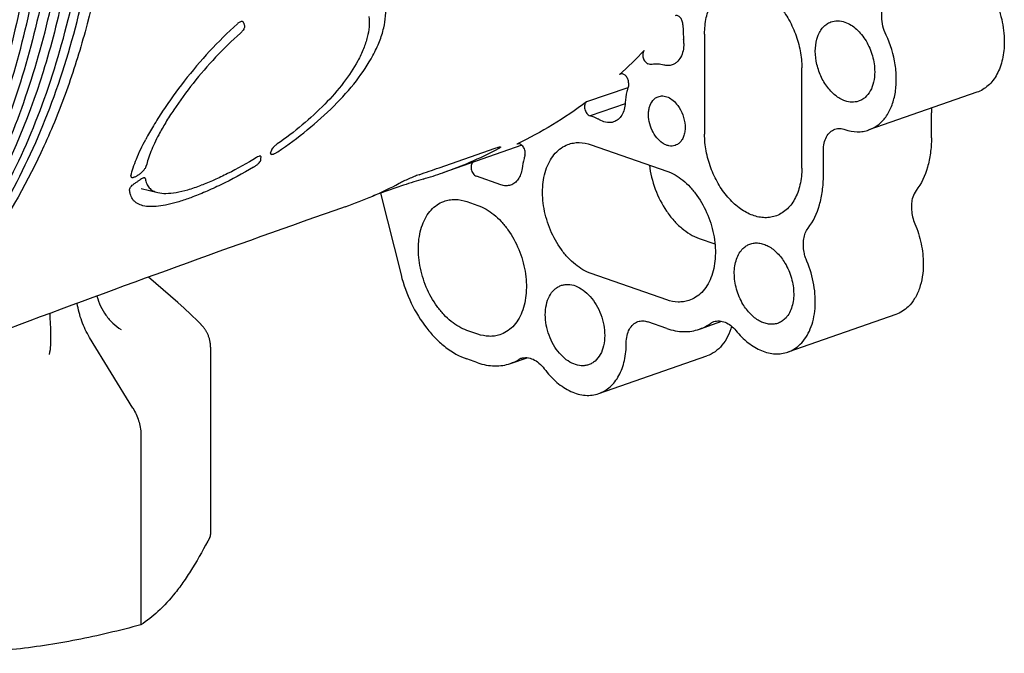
# Model space of a CAD drawing. Header units: millimetres. Extents: x 59 to 474, y 39 to 400.
# Tile 8 of 18: x 188 to 252, y 41 to 83. Entities that reach past the tile are written whole.
import ezdxf

# ---------------------------------------------------------------- set-up
doc = ezdxf.new("R2010")
doc.units = ezdxf.units.MM
doc.header["$LTSCALE"] = 30.734
doc.layers.add('A023134_9_1', color=7, linetype='CONTINUOUS')
doc.layers.add('D017308_13_1', color=7, linetype='CONTINUOUS')

msp = doc.modelspace()

# ---------------------------------------------------------------- linework, layer by layer
at = {"layer": 'A023134_9_1', "color": 7, "linetype": 'CONTINUOUS'}
for p, q in [((232.866, 81.656), (232.866, 75.095)), ((239.23, 72.876), (239.23, 79.437)), ((227.839, 78.133), (225.133, 77.213)), ((227.849, 78.136), (227.839, 78.133)), ((250.693, 77.837), (243.622, 75.372)), ((227.669, 77.082), (225.365, 76.303)), ((247.715, 74.848), (247.715, 76.489)), ((215.486, 72.897), (219.155, 74.176)), ((220.899, 74.37), (215.726, 72.567)), ((220.604, 74.451), (220.581, 74.442)), ((225.441, 74.402), (230.391, 72.677)), ((240.644, 72.384), (240.644, 74.024)), ((219.525, 71.778), (217.926, 72.335)), ((213.159, 71.752), (211.155, 71.053)), ((195.978, 71.536), (197.064, 71.271)), ((211.651, 71.226), (212.991, 65.88)), ((217.31, 70.676), (218.017, 70.429)), ((232.512, 68.268), (233.546, 67.908)), ((230.391, 64.241), (225.441, 65.967)), ((245.39, 63.283), (238.318, 60.818)), ((230.391, 62.367), (229.154, 62.798)), ((232.531, 62.321), (234.005, 62.836)), ((218.017, 61.994), (217.31, 62.24)), ((218.017, 60.119), (217.31, 60.366)), ((220.156, 60.074), (221.24, 60.452)), ((225.944, 58.102), (233.015, 60.567))]:
    msp.add_line(p, q, dxfattribs=at)
for centre, radius, start, end in [((228.876, 81.034), 2.632, 0.06919, 5.77247), ((206.23, 102.177), 31.321, 312.25641, 316.40728), ((193.747, 74.703), 10.143, 352.46845, 353.73019), ((206.943, 97.758), 26.679, 289.22093, 297.595), ((195.489, 72.856), 0.529, 304.14073, 305.07864), ((206.972, 97.684), 26.599, 286.30167, 289.21634), ((200.474, 95.597), 26.769, 289.34328, 297.60189), ((571.674, -962.796), 1094.83, 109.326422, 110.552523), ((219.208, 62.791), 2.878, 289.2285, 301.14793), ((221.158, 59.564), 0.892, 109.27093, 121.10332)]:
    msp.add_arc(centre, radius, start, end, dxfattribs=at)
for points, knots in [([(171.177, 56.298), (172.026, 56.616), (173.698, 57.341), (176.097, 58.682), (178.379, 60.271), (181.283, 62.735), (184.577, 66.434), (187.856, 71.662), (190.458, 77.632), (192.342, 84.239), (193.478, 91.364), (193.721, 96.283), (193.721, 98.794)], [0, 0, 0, 0, 0.053228, 0.106826, 0.161083, 0.216263, 0.330199, 0.450226, 0.577199, 0.711388, 0.852547, 1, 1, 1, 1]), ([(194.5, 99.075), (194.5, 96.089), (194.159, 90.265), (192.795, 83.202), (191.15, 77.958), (189.224, 73.186), (187.362, 69.851), (185.94, 67.814)], [0, 0, 0, 0, 0.272501, 0.530708, 0.654028, 0.773338, 1, 1, 1, 1]), ([(171.173, 56.307), (171.994, 56.64), (173.61, 57.391), (175.926, 58.755), (178.128, 60.354), (180.931, 62.815), (184.109, 66.475), (187.279, 71.613), (189.803, 77.455), (191.643, 83.902), (192.771, 90.845), (193.033, 95.637), (193.048, 98.083)], [0, 0, 0, 0, 0.05324, 0.106911, 0.161281, 0.2166, 0.330822, 0.45105, 0.578069, 0.712124, 0.852978, 1, 1, 1, 1]), ([(171.134, 56.384), (171.909, 56.752), (173.432, 57.565), (175.606, 59.001), (177.672, 60.652), (180.298, 63.156), (183.267, 66.817), (186.223, 71.885), (188.575, 77.595), (190.288, 83.857), (191.339, 90.573), (191.583, 95.2), (191.598, 97.559)], [0, 0, 0, 0, 0.053146, 0.106848, 0.161346, 0.216855, 0.331543, 0.452165, 0.579359, 0.713291, 0.853705, 1, 1, 1, 1]), ([(192.281, 97.806), (192.273, 96.488), (192.189, 93.878), (191.797, 89.403), (191.01, 84.478), (189.252, 77.619), (187.217, 72.779), (185.528, 69.844)], [0, 0, 0, 0, 0.136128, 0.269432, 0.46357, 0.650276, 1, 1, 1, 1]), ([(189.404, 96.768), (189.389, 94.364), (189.136, 89.654), (188.048, 82.823), (186.274, 76.466), (183.839, 70.686), (180.779, 65.578), (177.709, 61.911), (174.997, 59.423), (172.865, 57.793), (170.621, 56.388), (169.053, 55.602), (168.255, 55.25)], [0, 0, 0, 0, 0.146642, 0.287269, 0.421264, 0.548382, 0.668821, 0.783289, 0.838706, 0.893139, 0.946819, 1, 1, 1, 1]), ([(190.843, 97.287), (190.828, 94.885), (190.575, 90.177), (189.487, 83.351), (187.714, 76.998), (185.281, 71.221), (182.223, 66.116), (179.155, 62.452), (176.445, 59.965), (174.314, 58.336), (172.072, 56.932), (170.504, 56.146), (169.707, 55.794)], [0, 0, 0, 0, 0.146641, 0.287268, 0.421263, 0.548381, 0.66882, 0.783289, 0.838706, 0.893139, 0.946819, 1, 1, 1, 1]), ([(184.159, 70.45), (186.181, 74.3), (188.005, 79.592), (189.282, 86.168), (189.933, 90.934), (190.132, 94.581), (190.148, 97.036)], [0, 0, 0, 0, 0.474937, 0.601913, 0.731881, 1, 1, 1, 1]), ([(168.229, 55.297), (169.004, 55.666), (170.527, 56.481), (172.703, 57.919), (174.769, 59.573), (177.395, 62.08), (180.365, 65.746), (183.322, 70.819), (185.674, 76.534), (187.387, 82.8), (188.438, 89.521), (188.683, 94.151), (188.697, 96.512)], [0, 0, 0, 0, 0.053145, 0.106848, 0.161348, 0.21686, 0.331555, 0.452182, 0.579378, 0.713308, 0.853716, 1, 1, 1, 1]), ([(232.866, 81.656), (232.866, 82.017), (232.917, 82.549), (233.106, 83.212), (233.297, 83.651), (233.538, 84.035), (233.826, 84.358), (234.154, 84.612), (234.398, 84.733), (234.523, 84.78)], [0, 0, 0, 0, 0.288379, 0.422662, 0.549722, 0.669831, 0.783846, 0.893234, 1, 1, 1, 1]), ([(234.523, 84.78), (234.644, 84.825), (234.897, 84.893), (235.294, 84.919), (235.703, 84.872), (236.269, 84.707), (236.968, 84.312), (237.716, 83.61), (238.355, 82.714), (238.844, 81.679), (239.154, 80.573), (239.23, 79.811), (239.23, 79.437)], [0, 0, 0, 0, 0.047671, 0.096219, 0.146532, 0.199301, 0.313494, 0.439925, 0.576362, 0.718636, 0.8616, 1, 1, 1, 1]), ([(244.748, 81.587), (244.658, 81.777), (244.521, 82.171), (244.444, 82.773), (244.501, 83.334), (244.639, 83.67), (244.731, 83.808)], [0, 0, 0, 0, 0.273022, 0.538535, 0.78335, 1, 1, 1, 1]), ([(251.819, 84.052), (252.035, 83.594), (252.365, 82.643), (252.488, 81.643), (252.488, 81.151)], [0, 0, 0, 0, 0.507296, 1, 1, 1, 1]), ([(211.156, 80.257), (211.316, 80.555), (211.591, 81.141), (211.95, 82.253), (212.031, 83.107), (211.953, 83.626)], [0, 0, 0, 0, 0.288834, 0.55146, 1, 1, 1, 1]), ([(210.891, 82.807), (210.947, 82.358), (210.863, 81.623), (210.543, 80.663), (210.302, 80.157), (210.164, 79.899)], [0, 0, 0, 0, 0.447746, 0.710655, 1, 1, 1, 1]), ([(231.452, 82.25), (231.453, 82.335), (231.422, 82.504), (231.319, 82.688), (231.204, 82.797), (231.113, 82.85), (231.02, 82.871), (230.958, 82.862), (230.931, 82.852)], [0, 0, 0, 0, 0.280198, 0.558808, 0.685927, 0.800758, 0.903961, 1, 1, 1, 1]), ([(241.127, 82.445), (241.269, 82.498), (241.589, 82.551), (241.905, 82.489), (242.058, 82.435)], [0, 0, 0, 0, 0.483573, 1, 1, 1, 1]), ([(202.275, 82.325), (201.64, 81.755), (200.429, 80.547), (198.803, 78.625), (197.609, 76.972), (196.793, 75.679), (196.437, 75.053), (196.275, 74.748)], [0, 0, 0, 0, 0.263752, 0.527565, 0.777573, 0.893049, 1, 1, 1, 1]), ([(202.582, 82.476), (202.56, 82.477), (202.509, 82.471), (202.401, 82.427), (202.325, 82.369), (202.275, 82.325)], [0, 0, 0, 0, 0.192693, 0.428147, 1, 1, 1, 1]), ([(202.738, 82.221), (202.748, 82.187), (202.747, 82.126), (202.725, 82.046), (202.683, 81.951), (202.604, 81.832), (202.523, 81.749), (202.479, 81.71)], [0, 0, 0, 0, 0.17886, 0.291721, 0.419058, 0.703572, 1, 1, 1, 1]), ([(202.686, 82.389), (202.679, 82.412), (202.655, 82.457), (202.606, 82.474), (202.582, 82.476)], [0, 0, 0, 0, 0.496288, 1, 1, 1, 1]), ([(202.686, 82.389), (202.691, 82.375), (202.703, 82.341), (202.717, 82.284), (202.731, 82.242), (202.738, 82.221)], [0, 0, 0, 0, 0.253091, 0.622971, 1, 1, 1, 1]), ([(231.452, 82.25), (231.451, 82.172), (231.452, 81.854), (231.471, 81.537), (231.495, 81.299)], [0, 0, 0, 0, 0.246607, 1, 1, 1, 1]), ([(242.058, 77.28), (241.83, 77.36), (241.5, 77.557), (241.123, 77.911), (240.76, 78.353), (240.4, 79.004), (240.144, 79.859), (240.083, 80.714), (240.206, 81.381), (240.414, 81.828), (240.611, 82.101), (240.849, 82.312), (241.032, 82.409), (241.127, 82.445)], [0, 0, 0, 0, 0.115356, 0.179107, 0.246245, 0.387256, 0.530781, 0.668269, 0.792798, 0.849324, 0.902112, 0.951921, 1, 1, 1, 1]), ([(242.058, 82.435), (242.333, 82.339), (242.726, 82.082), (243.154, 81.625), (243.549, 81.054), (243.896, 80.237), (244.003, 79.529), (244.003, 79.18)], [0, 0, 0, 0, 0.218372, 0.340805, 0.469879, 0.737595, 1, 1, 1, 1]), ([(202.479, 81.71), (201.912, 81.213), (200.83, 80.158), (199.377, 78.474), (198.313, 77.022), (197.589, 75.883), (197.274, 75.331), (197.132, 75.062)], [0, 0, 0, 0, 0.263964, 0.52789, 0.777835, 0.893215, 1, 1, 1, 1]), ([(243.622, 75.372), (243.837, 75.447), (244.256, 75.677), (244.763, 76.217), (245.137, 76.92), (245.366, 77.753), (245.443, 78.678), (245.339, 79.994), (245.037, 80.973), (244.748, 81.587)], [0, 0, 0, 0, 0.097746, 0.200865, 0.313089, 0.435869, 0.568609, 0.709182, 1, 1, 1, 1]), ([(228.915, 80.58), (228.863, 80.526), (228.818, 80.405), (228.815, 80.24), (228.84, 80.102), (228.891, 79.969), (228.983, 79.821), (229.085, 79.733), (229.16, 79.703)], [0, 0, 0, 0, 0.21947, 0.349395, 0.487317, 0.627346, 0.763129, 1, 1, 1, 1]), ([(231.508, 81.037), (231.508, 80.872), (231.477, 80.557), (231.327, 80.133), (231.114, 79.854), (230.905, 79.704), (230.791, 79.654), (230.733, 79.635)], [0, 0, 0, 0, 0.289654, 0.550633, 0.783518, 0.89288, 1, 1, 1, 1]), ([(252.488, 81.151), (252.488, 80.765), (252.433, 80.196), (252.228, 79.488), (252.02, 79.021), (251.759, 78.613), (251.447, 78.273), (251.091, 78.008), (250.828, 77.884), (250.693, 77.837)], [0, 0, 0, 0, 0.288803, 0.423117, 0.55009, 0.67003, 0.783863, 0.893149, 1, 1, 1, 1]), ([(204.924, 73.946), (205.586, 74.396), (206.862, 75.34), (208.599, 76.884), (210.06, 78.509), (210.844, 79.674), (211.156, 80.257)], [0, 0, 0, 0, 0.268698, 0.531545, 0.778132, 1, 1, 1, 1]), ([(210.164, 79.899), (209.895, 79.401), (209.229, 78.403), (207.994, 77.003), (206.528, 75.666), (205.45, 74.845), (204.89, 74.452)], [0, 0, 0, 0, 0.222174, 0.468785, 0.731492, 1, 1, 1, 1]), ([(229.431, 79.669), (229.387, 79.662), (229.294, 79.662), (229.204, 79.686), (229.16, 79.703)], [0, 0, 0, 0, 0.483717, 1, 1, 1, 1]), ([(230.196, 79.625), (230.069, 79.657), (229.814, 79.698), (229.555, 79.688), (229.431, 79.669)], [0, 0, 0, 0, 0.510705, 1, 1, 1, 1]), ([(230.733, 79.635), (230.649, 79.608), (230.467, 79.578), (230.286, 79.602), (230.196, 79.625)], [0, 0, 0, 0, 0.487763, 1, 1, 1, 1]), ([(227.369, 79.041), (227.348, 79.034), (227.321, 79.019), (227.298, 79), (227.292, 78.995)], [0, 0, 0, 0, 0.744718, 1, 1, 1, 1]), ([(227.889, 78.461), (227.887, 78.544), (227.852, 78.708), (227.748, 78.886), (227.635, 78.99), (227.546, 79.039), (227.455, 79.06), (227.395, 79.051), (227.369, 79.041)], [0, 0, 0, 0, 0.282094, 0.559895, 0.686347, 0.800721, 0.903849, 1, 1, 1, 1]), ([(244.003, 79.18), (244.003, 78.953), (243.96, 78.52), (243.753, 77.936), (243.46, 77.553), (243.173, 77.347), (243.017, 77.277), (242.937, 77.252)], [0, 0, 0, 0, 0.289652, 0.550632, 0.783519, 0.892881, 1, 1, 1, 1]), ([(227.844, 78.118), (227.82, 78.044), (227.734, 77.732), (227.689, 77.408), (227.676, 77.163)], [0, 0, 0, 0, 0.240363, 1, 1, 1, 1]), ([(227.889, 78.461), (227.889, 78.431), (227.888, 78.315), (227.869, 78.199), (227.844, 78.118)], [0, 0, 0, 0, 0.262407, 1, 1, 1, 1]), ([(229.43, 75.346), (229.345, 75.527), (229.221, 75.902), (229.178, 76.388), (229.224, 76.752), (229.313, 77.063), (229.438, 77.27), (229.545, 77.374)], [0, 0, 0, 0, 0.279648, 0.548381, 0.673695, 0.790979, 1, 1, 1, 1]), ([(229.545, 77.374), (229.565, 77.394), (229.646, 77.466), (229.742, 77.522), (229.818, 77.55)], [0, 0, 0, 0, 0.256396, 1, 1, 1, 1]), ([(229.818, 77.55), (229.867, 77.569), (229.973, 77.596), (230.198, 77.604), (230.497, 77.523), (230.829, 77.304), (231.018, 77.098), (231.105, 76.982)], [0, 0, 0, 0, 0.106408, 0.215203, 0.44771, 0.709362, 1, 1, 1, 1]), ([(225.134, 77.213), (224.417, 76.677), (222.943, 75.678), (221.378, 74.826), (220.581, 74.442)], [0, 0, 0, 0, 0.502845, 1, 1, 1, 1]), ([(225.134, 77.213), (225.104, 77.191), (225.053, 77.13), (225.011, 77.011), (225, 76.872), (225.022, 76.724), (225.075, 76.582), (225.172, 76.423), (225.283, 76.329), (225.364, 76.303)], [0, 0, 0, 0, 0.101232, 0.21604, 0.344865, 0.483555, 0.625408, 0.762997, 1, 1, 1, 1]), ([(227.676, 77.163), (227.667, 77.012), (227.624, 76.726), (227.467, 76.343), (227.226, 76.049), (227.013, 75.929), (226.904, 75.894)], [0, 0, 0, 0, 0.287756, 0.547709, 0.781701, 1, 1, 1, 1]), ([(231.105, 76.982), (231.247, 76.792), (231.472, 76.366), (231.596, 75.784), (231.586, 75.327), (231.525, 75.018), (231.413, 74.751), (231.3, 74.602), (231.238, 74.54)], [0, 0, 0, 0, 0.270525, 0.542224, 0.670483, 0.790013, 0.899658, 1, 1, 1, 1]), ([(242.937, 77.252), (242.8, 77.208), (242.499, 77.168), (242.203, 77.229), (242.058, 77.28)], [0, 0, 0, 0, 0.483735, 1, 1, 1, 1]), ([(247.737, 76.807), (247.733, 76.781), (247.72, 76.676), (247.715, 76.569), (247.715, 76.489)], [0, 0, 0, 0, 0.245056, 1, 1, 1, 1]), ([(226.071, 76), (226.013, 76.031), (225.784, 76.147), (225.546, 76.244), (225.364, 76.303)], [0, 0, 0, 0, 0.256243, 1, 1, 1, 1]), ([(226.904, 75.894), (226.84, 75.873), (226.705, 75.846), (226.417, 75.854), (226.204, 75.929), (226.071, 76)], [0, 0, 0, 0, 0.234779, 0.476788, 1, 1, 1, 1]), ([(241.4, 75.419), (241.502, 75.455), (241.727, 75.488), (241.95, 75.443), (242.058, 75.405)], [0, 0, 0, 0, 0.483629, 1, 1, 1, 1]), ([(197.132, 75.062), (197.033, 74.874), (196.851, 74.512), (196.617, 73.979), (196.437, 73.485), (196.349, 73.166), (196.316, 73.013)], [0, 0, 0, 0, 0.28736, 0.550621, 0.788404, 1, 1, 1, 1]), ([(230.932, 74.353), (230.869, 74.333), (230.735, 74.309), (230.527, 74.325), (230.315, 74.392), (230.029, 74.549), (229.704, 74.86), (229.511, 75.173), (229.43, 75.346)], [0, 0, 0, 0, 0.101304, 0.206657, 0.318917, 0.4397, 0.70655, 1, 1, 1, 1]), ([(237.485, 69.722), (237.364, 69.683), (237.111, 69.627), (236.576, 69.613), (235.871, 69.79), (235.071, 70.265), (234.339, 70.97), (233.717, 71.862), (233.24, 72.886), (232.939, 73.977), (232.866, 74.727), (232.866, 75.095)], [0, 0, 0, 0, 0.047628, 0.096326, 0.199687, 0.314527, 0.441311, 0.577722, 0.719652, 0.862104, 1, 1, 1, 1]), ([(240.644, 74.024), (240.644, 74.186), (240.674, 74.497), (240.821, 74.917), (241.028, 75.195), (241.232, 75.347), (241.343, 75.4), (241.4, 75.419)], [0, 0, 0, 0, 0.289231, 0.550286, 0.783548, 0.892994, 1, 1, 1, 1]), ([(242.058, 75.405), (242.316, 75.315), (242.72, 75.234), (243.251, 75.268), (243.502, 75.33), (243.622, 75.372)], [0, 0, 0, 0, 0.515356, 0.759866, 1, 1, 1, 1]), ([(247.715, 74.848), (247.715, 74.515), (247.675, 73.865), (247.433, 72.674), (247.055, 71.85), (246.712, 71.399)], [0, 0, 0, 0, 0.274497, 0.53371, 1, 1, 1, 1]), ([(195.309, 72.374), (195.349, 72.549), (195.456, 72.919), (195.757, 73.721), (196.053, 74.33), (196.275, 74.748)], [0, 0, 0, 0, 0.210605, 0.448166, 1, 1, 1, 1]), ([(204.89, 74.452), (204.83, 74.41), (204.722, 74.321), (204.592, 74.182), (204.506, 74.057), (204.471, 73.975), (204.466, 73.939)], [0, 0, 0, 0, 0.328233, 0.614565, 0.839553, 1, 1, 1, 1]), ([(219.155, 74.176), (219.202, 74.193), (219.285, 74.221), (219.383, 74.249), (219.444, 74.262), (219.476, 74.266), (219.496, 74.267), (219.508, 74.263), (219.51, 74.26)], [0, 0, 0, 0, 0.405087, 0.712633, 0.826397, 0.911939, 0.96877, 1, 1, 1, 1]), ([(219.51, 74.26), (219.514, 74.254), (219.502, 74.239), (219.486, 74.225), (219.463, 74.207), (219.433, 74.188), (219.379, 74.155), (219.334, 74.131), (219.301, 74.114)], [0, 0, 0, 0, 0.079178, 0.159366, 0.269389, 0.409268, 0.578404, 1, 1, 1, 1]), ([(221.103, 73.709), (221.128, 73.796), (221.127, 73.993), (221.037, 74.217), (220.918, 74.361), (220.816, 74.435), (220.708, 74.47), (220.635, 74.462), (220.604, 74.451)], [0, 0, 0, 0, 0.262879, 0.545716, 0.678459, 0.798085, 0.903728, 1, 1, 1, 1]), ([(225.441, 65.967), (225.068, 66.097), (224.527, 66.421), (223.91, 66.999), (223.317, 67.723), (222.728, 68.789), (222.31, 70.186), (222.209, 71.586), (222.411, 72.678), (222.75, 73.409), (223.072, 73.855), (223.462, 74.202), (223.762, 74.36), (223.917, 74.418)], [0, 0, 0, 0, 0.115356, 0.179106, 0.246245, 0.387255, 0.530782, 0.66827, 0.792798, 0.849324, 0.902111, 0.951921, 1, 1, 1, 1]), ([(223.917, 74.418), (224.033, 74.462), (224.277, 74.528), (224.795, 74.568), (225.19, 74.49), (225.441, 74.402)], [0, 0, 0, 0, 0.240275, 0.484651, 1, 1, 1, 1]), ([(231.238, 74.54), (231.194, 74.498), (231.099, 74.423), (230.988, 74.372), (230.932, 74.353)], [0, 0, 0, 0, 0.506866, 1, 1, 1, 1]), ([(203.529, 73.559), (202.915, 73.183), (201.997, 72.67), (200.772, 72.093), (200.185, 71.853), (199.9, 71.746)], [0, 0, 0, 0, 0.531842, 0.775558, 1, 1, 1, 1]), ([(203.785, 73.657), (203.77, 73.659), (203.732, 73.655), (203.645, 73.626), (203.577, 73.588), (203.529, 73.559)], [0, 0, 0, 0, 0.167989, 0.398903, 1, 1, 1, 1]), ([(203.83, 73.595), (203.831, 73.609), (203.83, 73.633), (203.808, 73.653), (203.793, 73.656), (203.785, 73.657)], [0, 0, 0, 0, 0.494668, 0.724159, 1, 1, 1, 1]), ([(204.454, 73.841), (204.452, 73.832), (204.452, 73.815), (204.46, 73.8), (204.465, 73.794)], [0, 0, 0, 0, 0.54023, 1, 1, 1, 1]), ([(204.454, 73.841), (204.455, 73.849), (204.456, 73.87), (204.463, 73.902), (204.465, 73.926), (204.467, 73.939)], [0, 0, 0, 0, 0.254505, 0.619823, 1, 1, 1, 1]), ([(204.465, 73.794), (204.479, 73.778), (204.522, 73.771), (204.578, 73.778), (204.636, 73.794), (204.701, 73.82), (204.801, 73.867), (204.875, 73.912), (204.924, 73.946)], [0, 0, 0, 0, 0.128598, 0.224978, 0.34445, 0.485337, 0.64452, 1, 1, 1, 1]), ([(221.103, 73.709), (221.083, 73.639), (221.005, 73.352), (220.949, 73.059), (220.917, 72.837)], [0, 0, 0, 0, 0.244445, 1, 1, 1, 1]), ([(195.793, 72.423), (195.856, 72.467), (195.975, 72.562), (196.13, 72.714), (196.235, 72.845), (196.293, 72.945), (196.311, 72.991), (196.316, 73.013)], [0, 0, 0, 0, 0.288771, 0.567796, 0.813691, 0.916153, 1, 1, 1, 1]), ([(203.324, 72.929), (202.629, 72.516), (201.592, 71.953), (200.213, 71.318), (199.555, 71.052), (199.236, 70.935)], [0, 0, 0, 0, 0.532573, 0.776163, 1, 1, 1, 1]), ([(203.324, 72.929), (203.381, 72.962), (203.49, 73.034), (203.636, 73.149), (203.736, 73.249), (203.788, 73.324), (203.801, 73.358), (203.803, 73.373)], [0, 0, 0, 0, 0.296371, 0.589107, 0.838526, 0.93195, 1, 1, 1, 1]), ([(217.762, 73.276), (217.727, 73.264), (217.659, 73.218), (217.595, 73.106), (217.568, 72.965), (217.578, 72.808), (217.624, 72.652), (217.721, 72.474), (217.838, 72.366), (217.926, 72.335)], [0, 0, 0, 0, 0.097443, 0.206257, 0.33094, 0.46892, 0.613238, 0.755183, 1, 1, 1, 1]), ([(229.251, 73.074), (229.315, 72.536), (229.577, 71.475), (230.188, 70.269), (230.826, 69.443), (231.499, 68.782), (232.097, 68.413), (232.512, 68.268)], [0, 0, 0, 0, 0.268064, 0.534501, 0.661801, 0.782584, 1, 1, 1, 1]), ([(239.23, 72.876), (239.23, 72.506), (239.176, 71.959), (238.976, 71.281), (238.774, 70.834), (238.52, 70.447), (238.217, 70.125), (237.871, 69.877), (237.616, 69.764), (237.485, 69.722)], [0, 0, 0, 0, 0.289211, 0.423549, 0.550427, 0.670194, 0.783847, 0.893043, 1, 1, 1, 1]), ([(195.309, 72.374), (195.307, 72.368), (195.304, 72.347), (195.305, 72.324), (195.31, 72.31)], [0, 0, 0, 0, 0.289471, 1, 1, 1, 1]), ([(195.31, 72.31), (195.315, 72.299), (195.331, 72.278), (195.369, 72.262), (195.419, 72.259), (195.479, 72.269), (195.547, 72.29), (195.654, 72.336), (195.733, 72.382), (195.786, 72.418)], [0, 0, 0, 0, 0.066963, 0.140276, 0.231174, 0.34471, 0.480953, 0.637412, 1, 1, 1, 1]), ([(196.19, 72.237), (196.173, 72.238), (196.135, 72.233), (196.046, 72.201), (195.98, 72.16), (195.934, 72.129)], [0, 0, 0, 0, 0.176316, 0.408281, 1, 1, 1, 1]), ([(196.255, 72.177), (196.254, 72.192), (196.242, 72.226), (196.207, 72.236), (196.19, 72.237)], [0, 0, 0, 0, 0.474787, 1, 1, 1, 1]), ([(214.173, 72.439), (214.067, 72.402), (213.841, 72.315), (213.503, 72.172), (213.176, 72.023), (212.969, 71.922), (212.877, 71.874)], [0, 0, 0, 0, 0.2385, 0.512132, 0.779409, 1, 1, 1, 1]), ([(220.917, 72.837), (220.899, 72.707), (220.841, 72.462), (220.679, 72.138), (220.452, 71.891), (220.262, 71.789), (220.164, 71.758)], [0, 0, 0, 0, 0.283885, 0.541984, 0.777518, 1, 1, 1, 1]), ([(230.391, 72.677), (230.769, 72.545), (231.316, 72.216), (231.939, 71.627), (232.536, 70.891), (233.125, 69.808), (233.536, 68.392), (233.62, 66.98), (233.398, 65.885), (233.038, 65.161), (232.701, 64.725), (232.296, 64.392), (231.987, 64.246), (231.829, 64.195)], [0, 0, 0, 0, 0.115763, 0.1798, 0.247251, 0.388839, 0.532673, 0.669998, 0.793874, 0.849983, 0.902383, 0.951937, 1, 1, 1, 1]), ([(239.641, 68.934), (239.984, 69.385), (240.362, 70.209), (240.604, 71.4), (240.644, 72.05), (240.644, 72.384)], [0, 0, 0, 0, 0.46629, 0.725503, 1, 1, 1, 1]), ([(195.222, 71.435), (195.219, 71.462), (195.233, 71.53), (195.294, 71.636), (195.399, 71.753), (195.49, 71.826), (195.541, 71.861)], [0, 0, 0, 0, 0.148628, 0.364848, 0.661366, 1, 1, 1, 1]), ([(195.541, 71.861), (195.574, 71.884), (195.655, 71.94), (195.787, 72.028), (195.885, 72.096), (195.934, 72.129)], [0, 0, 0, 0, 0.249829, 0.625165, 1, 1, 1, 1]), ([(196.255, 72.177), (196.269, 72.064), (196.32, 71.85), (196.49, 71.572), (196.747, 71.372), (196.954, 71.297), (197.064, 71.27)], [0, 0, 0, 0, 0.262593, 0.500081, 0.737599, 1, 1, 1, 1]), ([(197.064, 71.27), (197.239, 71.228), (197.643, 71.197), (198.305, 71.272), (199.075, 71.458), (199.614, 71.64), (199.9, 71.746)], [0, 0, 0, 0, 0.185461, 0.413208, 0.685302, 1, 1, 1, 1]), ([(214.438, 72.154), (214.231, 72.093), (213.804, 71.964), (213.378, 71.828), (213.159, 71.752)], [0, 0, 0, 0, 0.482189, 1, 1, 1, 1]), ([(220.164, 71.758), (220.065, 71.725), (219.846, 71.697), (219.63, 71.741), (219.525, 71.778)], [0, 0, 0, 0, 0.48373, 1, 1, 1, 1]), ([(195.293, 71.095), (195.284, 71.121), (195.25, 71.232), (195.23, 71.347), (195.222, 71.435)], [0, 0, 0, 0, 0.238161, 1, 1, 1, 1]), ([(199.236, 70.935), (198.977, 70.84), (198.483, 70.672), (197.772, 70.481), (197.138, 70.368), (196.586, 70.335), (196.118, 70.385), (195.79, 70.505), (195.585, 70.649), (195.418, 70.82), (195.332, 70.982), (195.293, 71.095)], [0, 0, 0, 0, 0.19135, 0.361827, 0.510526, 0.637521, 0.744328, 0.834902, 0.876424, 0.916941, 1, 1, 1, 1]), ([(246.712, 71.399), (246.615, 71.271), (246.483, 70.996), (246.401, 70.558), (246.4, 69.965), (246.515, 69.514), (246.635, 69.23)], [0, 0, 0, 0, 0.214724, 0.395018, 0.589435, 1, 1, 1, 1]), ([(217.31, 62.24), (216.936, 62.371), (216.395, 62.694), (215.778, 63.273), (215.185, 63.996), (214.596, 65.062), (214.178, 66.46), (214.078, 67.859), (214.279, 68.951), (214.619, 69.683), (214.94, 70.129), (215.33, 70.475), (215.631, 70.634), (215.785, 70.692)], [0, 0, 0, 0, 0.115356, 0.179106, 0.246245, 0.387255, 0.530782, 0.66827, 0.792798, 0.849324, 0.902111, 0.951921, 1, 1, 1, 1]), ([(215.785, 70.692), (215.901, 70.735), (216.145, 70.801), (216.663, 70.841), (217.058, 70.764), (217.31, 70.676)], [0, 0, 0, 0, 0.240275, 0.484651, 1, 1, 1, 1]), ([(218.017, 70.429), (218.395, 70.297), (218.942, 69.968), (219.564, 69.38), (220.162, 68.643), (220.751, 67.56), (221.162, 66.144), (221.246, 64.732), (221.024, 63.638), (220.664, 62.913), (220.327, 62.477), (219.922, 62.144), (219.613, 61.999), (219.454, 61.948)], [0, 0, 0, 0, 0.115763, 0.1798, 0.247251, 0.388839, 0.532673, 0.669998, 0.793874, 0.849983, 0.902383, 0.951937, 1, 1, 1, 1]), ([(246.635, 69.23), (246.813, 68.808), (247.084, 67.943), (247.185, 67.041), (247.185, 66.598)], [0, 0, 0, 0, 0.507839, 1, 1, 1, 1]), ([(239.564, 66.765), (239.524, 66.861), (239.453, 67.057), (239.366, 67.407), (239.321, 67.805), (239.353, 68.348), (239.49, 68.736), (239.641, 68.934)], [0, 0, 0, 0, 0.138793, 0.276849, 0.478396, 0.668613, 1, 1, 1, 1]), ([(235.38, 67.605), (235.444, 67.668), (235.583, 67.78), (235.742, 67.86), (235.823, 67.891)], [0, 0, 0, 0, 0.506819, 1, 1, 1, 1]), ([(235.823, 67.891), (235.915, 67.925), (236.11, 67.972), (236.417, 67.971), (236.731, 67.901), (237.161, 67.711), (237.67, 67.309), (237.988, 66.884), (238.13, 66.647)], [0, 0, 0, 0, 0.103688, 0.210348, 0.322731, 0.442665, 0.706772, 1, 1, 1, 1]), ([(235.38, 63.96), (235.197, 64.266), (234.917, 64.924), (234.786, 65.795), (234.833, 66.462), (234.941, 66.91), (235.119, 67.298), (235.287, 67.515), (235.38, 67.605)], [0, 0, 0, 0, 0.275608, 0.545747, 0.672318, 0.790453, 0.899448, 1, 1, 1, 1]), ([(238.13, 66.647), (238.313, 66.341), (238.593, 65.683), (238.7, 64.975), (238.7, 64.626)], [0, 0, 0, 0, 0.50501, 1, 1, 1, 1]), ([(239.13, 61.328), (239.269, 61.464), (239.524, 61.78), (239.812, 62.341), (240.01, 62.985), (240.152, 63.954), (240.074, 65.254), (239.773, 66.27), (239.564, 66.765)], [0, 0, 0, 0, 0.101535, 0.21035, 0.327212, 0.451895, 0.71958, 1, 1, 1, 1]), ([(247.185, 66.598), (247.185, 66.315), (247.146, 65.767), (246.959, 64.994), (246.652, 64.324), (246.362, 63.949), (246.201, 63.792)], [0, 0, 0, 0, 0.278637, 0.538699, 0.778648, 1, 1, 1, 1]), ([(212.991, 65.88), (213.151, 65.24), (213.596, 64.009), (214.438, 62.629), (215.253, 61.7), (216.091, 60.956), (216.813, 60.539), (217.31, 60.366)], [0, 0, 0, 0, 0.272501, 0.537215, 0.662894, 0.782394, 1, 1, 1, 1]), ([(222.436, 63.265), (222.436, 63.486), (222.477, 63.907), (222.673, 64.479), (222.95, 64.86), (223.223, 65.072), (223.373, 65.146), (223.449, 65.175)], [0, 0, 0, 0, 0.288785, 0.549908, 0.783543, 0.893084, 1, 1, 1, 1]), ([(223.449, 65.175), (223.523, 65.202), (223.677, 65.243), (224.007, 65.265), (224.444, 65.171), (224.943, 64.889), (225.4, 64.46), (225.79, 63.912), (226.09, 63.28), (226.279, 62.603), (226.325, 62.138), (226.325, 61.91)], [0, 0, 0, 0, 0.047688, 0.096253, 0.199013, 0.313247, 0.439723, 0.576209, 0.718534, 0.861549, 1, 1, 1, 1]), ([(238.7, 64.626), (238.7, 64.462), (238.677, 64.145), (238.569, 63.698), (238.391, 63.31), (238.223, 63.093), (238.13, 63.002)], [0, 0, 0, 0, 0.278641, 0.5387, 0.778645, 1, 1, 1, 1]), ([(231.829, 64.195), (231.717, 64.159), (231.486, 64.107), (230.998, 64.083), (230.628, 64.159), (230.391, 64.241)], [0, 0, 0, 0, 0.24003, 0.484672, 1, 1, 1, 1]), ([(237.633, 62.698), (237.542, 62.669), (237.349, 62.631), (237.049, 62.643), (236.742, 62.72), (236.323, 62.914), (235.829, 63.313), (235.519, 63.728), (235.38, 63.96)], [0, 0, 0, 0, 0.103535, 0.210459, 0.323263, 0.443551, 0.707727, 1, 1, 1, 1]), ([(225.259, 59.982), (225.185, 59.958), (225.031, 59.924), (224.703, 59.915), (224.273, 60.023), (223.784, 60.314), (223.336, 60.745), (222.956, 61.29), (222.665, 61.915), (222.481, 62.582), (222.436, 63.04), (222.436, 63.265)], [0, 0, 0, 0, 0.047628, 0.096325, 0.199686, 0.314526, 0.441311, 0.577721, 0.719651, 0.862103, 1, 1, 1, 1]), ([(246.201, 63.792), (246.085, 63.679), (245.831, 63.476), (245.539, 63.335), (245.39, 63.283)], [0, 0, 0, 0, 0.506872, 1, 1, 1, 1]), ([(227.739, 61.417), (227.739, 61.579), (227.77, 61.89), (227.916, 62.31), (228.124, 62.588), (228.327, 62.74), (228.439, 62.792), (228.495, 62.812)], [0, 0, 0, 0, 0.289231, 0.550286, 0.783548, 0.892994, 1, 1, 1, 1]), ([(228.495, 62.812), (228.597, 62.848), (228.823, 62.881), (229.045, 62.836), (229.154, 62.798)], [0, 0, 0, 0, 0.483629, 1, 1, 1, 1]), ([(232.531, 62.321), (232.595, 62.344), (232.849, 62.443), (233.089, 62.579), (233.257, 62.697)], [0, 0, 0, 0, 0.248555, 1, 1, 1, 1]), ([(233.257, 62.697), (233.274, 62.709), (233.344, 62.756), (233.421, 62.792), (233.48, 62.813)], [0, 0, 0, 0, 0.25259, 1, 1, 1, 1]), ([(233.48, 62.813), (233.592, 62.852), (233.844, 62.884), (234.229, 62.786), (234.599, 62.559), (234.813, 62.344), (234.914, 62.222)], [0, 0, 0, 0, 0.216412, 0.450164, 0.711097, 1, 1, 1, 1]), ([(238.13, 63.002), (238.059, 62.933), (237.904, 62.81), (237.725, 62.727), (237.633, 62.698)], [0, 0, 0, 0, 0.506875, 1, 1, 1, 1]), ([(219.454, 61.948), (219.343, 61.912), (219.111, 61.859), (218.623, 61.835), (218.254, 61.911), (218.017, 61.994)], [0, 0, 0, 0, 0.24003, 0.484672, 1, 1, 1, 1]), ([(226.325, 61.91), (226.325, 61.683), (226.283, 61.25), (226.075, 60.666), (225.782, 60.283), (225.495, 60.077), (225.339, 60.007), (225.259, 59.982)], [0, 0, 0, 0, 0.289652, 0.550632, 0.783519, 0.892881, 1, 1, 1, 1]), ([(230.391, 62.367), (230.572, 62.304), (230.935, 62.205), (231.487, 62.145), (232.023, 62.179), (232.366, 62.264), (232.531, 62.321)], [0, 0, 0, 0, 0.263741, 0.516128, 0.760252, 1, 1, 1, 1]), ([(234.631, 62.509), (234.566, 62.276), (234.4, 61.837), (234.035, 61.264), (233.572, 60.824), (233.204, 60.633), (233.015, 60.567)], [0, 0, 0, 0, 0.277009, 0.53283, 0.771343, 1, 1, 1, 1]), ([(234.914, 62.222), (235.152, 61.931), (235.545, 61.537), (236.136, 61.13), (236.581, 60.905), (237.03, 60.757), (237.475, 60.69), (237.909, 60.706), (238.186, 60.772), (238.318, 60.818)], [0, 0, 0, 0, 0.288182, 0.422234, 0.549069, 0.669037, 0.783072, 0.89271, 1, 1, 1, 1]), ([(225.944, 58.102), (226.079, 58.149), (226.343, 58.273), (226.698, 58.538), (227.01, 58.878), (227.271, 59.286), (227.479, 59.753), (227.684, 60.461), (227.739, 61.031), (227.739, 61.417)], [0, 0, 0, 0, 0.106851, 0.216137, 0.329969, 0.44991, 0.576882, 0.711197, 1, 1, 1, 1]), ([(238.318, 60.818), (238.468, 60.87), (238.76, 61.012), (239.014, 61.214), (239.13, 61.328)], [0, 0, 0, 0, 0.493128, 1, 1, 1, 1]), ([(218.017, 60.119), (218.198, 60.056), (218.561, 59.957), (219.112, 59.898), (219.648, 59.931), (219.992, 60.016), (220.156, 60.074)], [0, 0, 0, 0, 0.263742, 0.516128, 0.760253, 1, 1, 1, 1]), ([(220.863, 60.406), (220.922, 60.427), (221.046, 60.456), (221.311, 60.461), (221.659, 60.361), (222.046, 60.102), (222.267, 59.86), (222.369, 59.724)], [0, 0, 0, 0, 0.106253, 0.215091, 0.447956, 0.709729, 1, 1, 1, 1]), ([(222.369, 59.724), (222.611, 59.399), (223.015, 58.956), (223.632, 58.493), (224.101, 58.234), (224.576, 58.06), (225.048, 57.976), (225.51, 57.985), (225.804, 58.053), (225.944, 58.102)], [0, 0, 0, 0, 0.289826, 0.424604, 0.551835, 0.671746, 0.785239, 0.893916, 1, 1, 1, 1])]:
    msp.add_open_spline(points, degree=3, knots=knots, dxfattribs=at)
msp.add_open_spline([(214.173, 72.439), (214.61, 72.592), (215.048, 72.745), (215.486, 72.897)], degree=3, dxfattribs=at)
at = {"layer": 'D017308_13_1', "color": 7, "linetype": 'CONTINUOUS'}
for p, q in [((195.435, 57.146), (192.602, 61.773)), ((200.52, 61.15), (200.52, 48.858)), ((195.956, 55.446), (195.956, 42.948))]:
    msp.add_line(p, q, dxfattribs=at)
for points in [[(199.907, 62.619), (199.689, 62.837), (199.238, 63.277), (198.801, 63.687), (198.378, 64.066), (196.466, 65.73)], [(200.52, 61.15), (200.52, 61.19), (200.518, 61.251), (200.514, 61.311), (200.508, 61.37), (200.501, 61.428), (200.492, 61.484), (200.482, 61.54), (200.471, 61.594), (200.458, 61.648), (200.444, 61.7), (200.429, 61.751), (200.413, 61.8), (200.396, 61.849), (200.378, 61.896), (200.36, 61.941), (200.341, 61.986), (200.321, 62.029), (200.3, 62.071), (200.279, 62.112), (200.258, 62.151), (200.237, 62.189), (200.215, 62.225), (200.193, 62.26), (200.171, 62.294), (200.149, 62.327), (200.127, 62.358), (200.105, 62.388), (200.083, 62.417), (200.061, 62.445), (200.04, 62.472), (200.018, 62.497), (199.997, 62.521), (199.977, 62.545), (199.957, 62.567), (199.937, 62.588), (199.916, 62.609), (199.907, 62.619)]]:
    msp.add_lwpolyline(points, dxfattribs=at)
for points, knots in [([(193.083, 64.48), (193.145, 64.258), (193.307, 63.822), (193.657, 63.221), (194.11, 62.698), (194.475, 62.417), (194.668, 62.299)], [0, 0, 0, 0, 0.251091, 0.503129, 0.753944, 1, 1, 1, 1]), ([(192.602, 61.773), (192.499, 61.941), (192.311, 62.292), (192.006, 63.026), (191.855, 63.609), (191.789, 64.002)], [0, 0, 0, 0, 0.247955, 0.499317, 1, 1, 1, 1]), ([(189.989, 63.336), (190, 63.102), (190.025, 62.636), (190.057, 61.947), (190.054, 61.287), (190.004, 60.859), (189.957, 60.657)], [0, 0, 0, 0, 0.262356, 0.521248, 0.769254, 1, 1, 1, 1]), ([(195.435, 57.146), (195.592, 56.889), (195.845, 56.341), (195.956, 55.743), (195.956, 55.446)], [0, 0, 0, 0, 0.503803, 1, 1, 1, 1]), ([(200.469, 48.676), (200.116, 48), (199.578, 47.029), (198.801, 45.832), (198.079, 44.846), (197.173, 43.839), (196.354, 43.203), (195.956, 42.948)], [0, 0, 0, 0, 0.310459, 0.451035, 0.58063, 0.807536, 1, 1, 1, 1]), ([(200.469, 48.676), (200.477, 48.691), (200.504, 48.749), (200.52, 48.812), (200.52, 48.858)], [0, 0, 0, 0, 0.276244, 1, 1, 1, 1]), ([(195.956, 42.948), (194.572, 42.574), (192.48, 42.073), (189.663, 41.581), (187.547, 41.31), (185.429, 41.144), (182.617, 41.057), (180.511, 41.134), (179.115, 41.232)], [0, 0, 0, 0, 0.252907, 0.378766, 0.504118, 0.628913, 0.753142, 1, 1, 1, 1])]:
    msp.add_open_spline(points, degree=3, knots=knots, dxfattribs=at)

doc.saveas('drawing.dxf')
